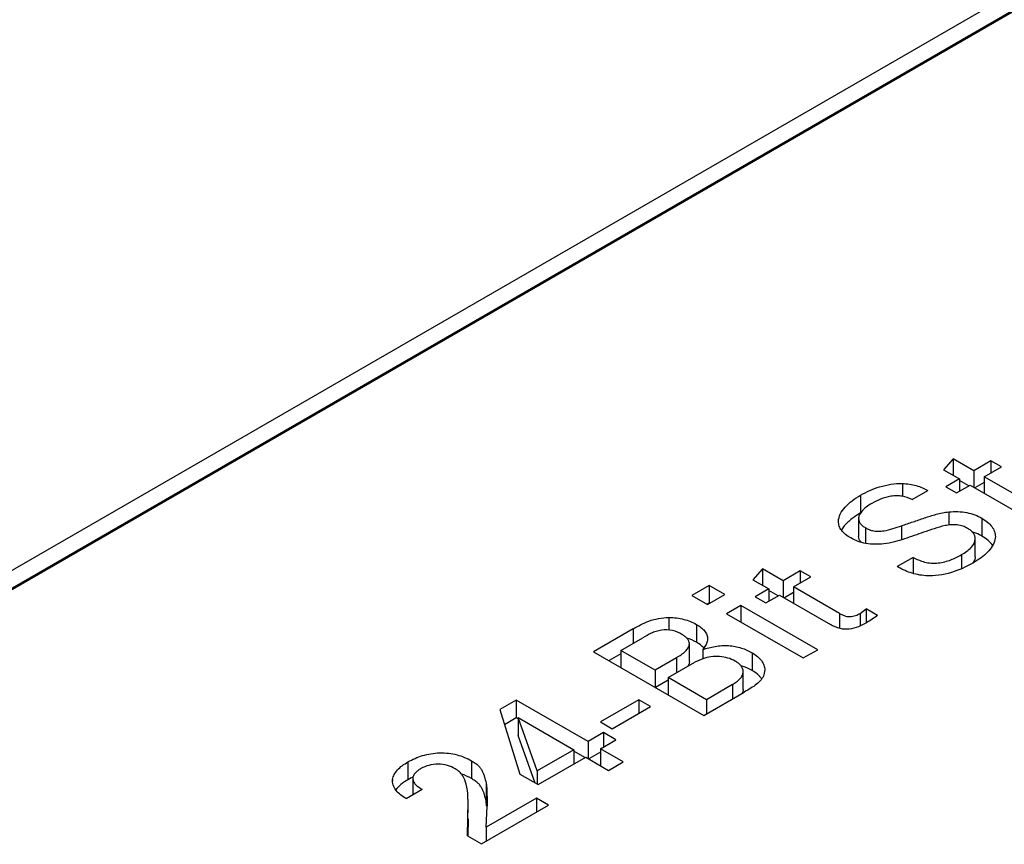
# Model space of a CAD drawing. Header units: inches. Extents: x 0 to 34, y 0 to 22.
# Tile 58 of 103: x 27.991 to 28.435, y 19.089 to 19.46. Entities that reach past the tile are written whole.
import ezdxf

# ---------------------------------------------------------------- set-up
doc = ezdxf.new("R2010")
doc.units = ezdxf.units.IN
doc.header["$LTSCALE"] = 1.87
doc.header["$MEASUREMENT"] = 0
doc.layers.get('0').update_dxf_attribs({"linetype": 'CONTINUOUS'})

msp = doc.modelspace()

# ---------------------------------------------------------------- linework, layer by layer
at = {"color": 7, "linetype": 'CONTINUOUS'}
for p, q in [((28.7292338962, 19.6402609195), (27.212092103, 18.7642822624)), ((27.2194577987, 18.760029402), (28.7365995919, 19.6360080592)), ((28.7292338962, 19.6322247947), (27.2124957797, 18.7564792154)), ((28.4114866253, 19.2624305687), (28.40715265, 19.2575465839)), ((28.4114866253, 19.2624305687), (28.4114866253, 19.2550442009)), ((28.4207703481, 19.2570702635), (28.4114866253, 19.2624305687)), ((28.4284719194, 19.2615170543), (28.4207703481, 19.2570702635)), ((28.4284719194, 19.2615170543), (28.4284719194, 19.2560348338)), ((28.4332193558, 19.2587759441), (28.4284719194, 19.2615170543)), ((28.40715265, 19.2575465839), (28.414373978, 19.2533770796)), ((28.4207703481, 19.2570702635), (28.4207703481, 19.2496838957)), ((28.4255177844, 19.2543291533), (28.4332193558, 19.2587759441)), ((28.414373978, 19.2533770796), (28.408254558, 19.2498438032)), ((28.414373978, 19.2533770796), (28.414373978, 19.2478948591)), ((28.4185587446, 19.2503110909), (28.414373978, 19.2527273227)), ((28.4255177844, 19.2543291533), (28.4255177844, 19.2469427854)), ((28.446224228, 19.2423735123), (28.4255177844, 19.2543291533)), ((28.3886804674, 19.2513220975), (28.3886804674, 19.2455263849)), ((28.3930056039, 19.2440514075), (28.4001601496, 19.2481823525)), ((28.408254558, 19.2498438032), (28.4130019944, 19.247102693)), ((28.4130019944, 19.247102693), (28.4191214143, 19.2506359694)), ((28.4191214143, 19.2506359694), (28.4421681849, 19.2373290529)), ((28.4255177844, 19.251775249), (28.4213330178, 19.2493590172)), ((28.3698341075, 19.2460780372), (28.3698341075, 19.2380419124)), ((28.36895407, 19.2355378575), (28.36895407, 19.2275017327)), ((28.3702195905, 19.2386079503), (28.369470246, 19.2374841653)), ((28.40958824, 19.2385300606), (28.40958824, 19.2325959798)), ((28.424444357, 19.235678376), (28.424444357, 19.2276422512)), ((28.3720300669, 19.2313869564), (28.3720300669, 19.2243830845)), ((28.3883259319, 19.2323004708), (28.3883259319, 19.2259851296)), ((28.4214981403, 19.2183717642), (28.4214981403, 19.226407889)), ((28.3934946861, 19.2180409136), (28.3863401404, 19.2139099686)), ((28.3934946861, 19.2180409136), (28.3934946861, 19.2108040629)), ((28.4152941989, 19.2192765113), (28.4152941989, 19.2129403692)), ((28.4225327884, 19.2167843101), (28.4203205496, 19.2154217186)), ((28.421046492, 19.2165281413), (28.420404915, 19.2154648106)), ((28.3256880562, 19.2128915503), (28.3213530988, 19.2080069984)), ((28.3256880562, 19.2128915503), (28.3256880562, 19.2055040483)), ((28.334971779, 19.2075312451), (28.3256880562, 19.2128915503)), ((28.3213530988, 19.2080069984), (28.3285744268, 19.2038374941)), ((28.3426831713, 19.2119837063), (28.334971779, 19.2075312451)), ((28.3397192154, 19.2047901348), (28.3474306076, 19.2092425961)), ((28.3426831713, 19.2119837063), (28.3426831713, 19.2065014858)), ((28.3474306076, 19.2092425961), (28.3426831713, 19.2119837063)), ((28.3016248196, 19.2054326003), (28.2938564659, 19.2009472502)), ((28.3016248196, 19.2054326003), (28.3016248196, 19.1973964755)), ((28.308712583, 19.2013402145), (28.3016248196, 19.2054326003)), ((28.3285744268, 19.2038374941), (28.322455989, 19.2003047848)), ((28.3285744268, 19.2038374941), (28.3285744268, 19.1983552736)), ((28.3327601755, 19.2007720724), (28.3285744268, 19.2031888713)), ((28.334971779, 19.2075312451), (28.334971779, 19.2001437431)), ((28.3397192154, 19.2047901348), (28.3397192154, 19.1974026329)), ((28.3604256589, 19.1928344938), (28.3397192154, 19.2047901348)), ((28.2938564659, 19.2009472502), (28.3009442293, 19.1968548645)), ((28.3009442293, 19.1968548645), (28.308712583, 19.2013402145)), ((28.322455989, 19.2003047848), (28.3272034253, 19.1975636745)), ((28.3272034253, 19.1975636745), (28.3333218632, 19.2010963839)), ((28.3333218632, 19.2010963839), (28.3563686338, 19.1877894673)), ((28.3397192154, 19.2022362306), (28.3355334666, 19.1998194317)), ((28.3016248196, 19.1973964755), (28.3008798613, 19.1969663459)), ((28.3017535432, 19.1973221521), (28.3016248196, 19.1973964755)), ((28.3160114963, 19.1964171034), (28.3095473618, 19.1926847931)), ((28.3160114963, 19.1964171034), (28.3160114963, 19.1889524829)), ((28.3505379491, 19.1764819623), (28.3160114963, 19.1964171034)), ((28.3696425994, 19.1928395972), (28.3724052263, 19.1948225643)), ((28.3724052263, 19.1948225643), (28.3724052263, 19.188587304)), ((28.377420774, 19.1919266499), (28.3724052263, 19.1948225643)), ((28.2835660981, 19.1909513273), (28.2835660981, 19.1853099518)), ((28.3095473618, 19.1926847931), (28.3440738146, 19.172749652)), ((28.3604256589, 19.1928344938), (28.3604256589, 19.1860680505)), ((28.3696425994, 19.1928395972), (28.3696425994, 19.187134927)), ((28.2673959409, 19.1858235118), (28.2496534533, 19.1755792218)), ((28.2673959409, 19.1858235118), (28.2673959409, 19.179311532)), ((28.2959375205, 19.1878501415), (28.2959375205, 19.1798140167)), ((28.2619679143, 19.1761774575), (28.2718742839, 19.1818972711)), ((28.2927758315, 19.1711714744), (28.2927758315, 19.1792075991)), ((28.2496534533, 19.1755792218), (28.2993139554, 19.1469058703)), ((28.2619679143, 19.1746533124), (28.2566124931, 19.1715611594)), ((28.2619679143, 19.1761774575), (28.2619679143, 19.1684690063)), ((28.2773032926, 19.1673230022), (28.2619679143, 19.1761774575)), ((28.28693173, 19.1728823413), (28.2773032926, 19.1673230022)), ((28.28693173, 19.1728823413), (28.28693173, 19.1660482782)), ((28.298762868, 19.1724367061), (28.2952569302, 19.1708551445)), ((28.2987669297, 19.1765369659), (28.2987669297, 19.172432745)), ((28.3210457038, 19.1751029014), (28.3210457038, 19.1670667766)), ((28.3440738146, 19.172749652), (28.3505379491, 19.1764819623)), ((28.2832213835, 19.1639059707), (28.2952569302, 19.1708551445)), ((28.2773032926, 19.1673230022), (28.2773032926, 19.1596145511)), ((28.2832213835, 19.1639059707), (28.2832213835, 19.1561975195)), ((28.3004168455, 19.1539775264), (28.2832213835, 19.1639059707)), ((28.3169973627, 19.1585949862), (28.3169973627, 19.166631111)), ((28.3267285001, 19.1673500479), (28.3263411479, 19.1651353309)), ((28.2832213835, 19.162703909), (28.277587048, 19.1594507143)), ((28.3121744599, 19.1607662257), (28.3004168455, 19.1539775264)), ((28.3121744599, 19.1607662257), (28.3121744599, 19.1543313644)), ((28.2993139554, 19.1469058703), (28.3174021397, 19.1573497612)), ((28.3168373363, 19.1575272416), (28.3165744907, 19.1568581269)), ((28.3169973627, 19.1585949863), (28.3168373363, 19.1575272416)), ((28.3176451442, 19.1574899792), (28.3174021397, 19.1573497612)), ((28.2148186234, 19.1537943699), (28.2073861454, 19.1495029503)), ((28.2148186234, 19.1537943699), (28.2148186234, 19.1457582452)), ((28.2471392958, 19.1351328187), (28.2148186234, 19.1537943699)), ((28.270023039, 19.1539049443), (28.2527598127, 19.1439373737)), ((28.2579865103, 19.140919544), (28.2752497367, 19.1508871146)), ((28.270023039, 19.1539049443), (28.270023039, 19.1478692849)), ((28.2752497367, 19.1508871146), (28.270023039, 19.1539049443)), ((28.3004168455, 19.1539775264), (28.3004168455, 19.1475426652)), ((28.2073861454, 19.1495029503), (28.2164685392, 19.1204360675)), ((28.2148186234, 19.1457582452), (28.2095133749, 19.1426950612)), ((28.2156445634, 19.1452813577), (28.2148186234, 19.1457582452)), ((28.2156445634, 19.1459311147), (28.2156445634, 19.1378949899)), ((28.2243036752, 19.1219478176), (28.2156445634, 19.1459311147)), ((28.2156445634, 19.1459311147), (28.2407429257, 19.1314396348)), ((28.2527598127, 19.1439373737), (28.2579865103, 19.140919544)), ((28.2233911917, 19.1164390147), (28.2156445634, 19.1378949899)), ((28.2540836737, 19.1391424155), (28.2471392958, 19.1351328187)), ((28.2540836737, 19.1391424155), (28.2540836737, 19.1327075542)), ((28.259656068, 19.1359249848), (28.2540836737, 19.1391424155)), ((28.2471392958, 19.1351328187), (28.2471392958, 19.1275026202)), ((28.2527116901, 19.1319153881), (28.259656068, 19.1359249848)), ((28.2407429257, 19.1314396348), (28.2243036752, 19.1219478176)), ((28.2246493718, 19.1157125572), (28.2461041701, 19.1281002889)), ((28.2407429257, 19.1314396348), (28.2407429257, 19.1250047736)), ((28.2457526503, 19.1278973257), (28.2407429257, 19.1307898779)), ((28.2461041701, 19.1281002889), (28.2564240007, 19.122141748)), ((28.2527116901, 19.1303141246), (28.2474908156, 19.1272996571)), ((28.2527116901, 19.1319153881), (28.2527116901, 19.1242851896)), ((28.2630315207, 19.1259568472), (28.2527116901, 19.1319153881)), ((28.1660695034, 19.1259681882), (28.1660695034, 19.1179320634)), ((28.1946876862, 19.1264445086), (28.1946876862, 19.1184083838)), ((28.2564240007, 19.122141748), (28.2630315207, 19.1259568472)), ((28.2164685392, 19.1204360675), (28.2246493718, 19.1157125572)), ((28.2243036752, 19.1219478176), (28.2243036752, 19.1159121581)), ((28.1591400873, 19.1173386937), (28.159183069, 19.1180272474)), ((28.159183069, 19.1180272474), (28.159183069, 19.1173386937)), ((28.1682732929, 19.1185210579), (28.1682732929, 19.1111931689)), ((28.2012097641, 19.116476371), (28.2012097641, 19.1084402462)), ((28.1652445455, 19.1094444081), (28.1724658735, 19.1136139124)), ((28.1928845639, 19.0926870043), (28.1931169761, 19.1083589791)), ((28.1930957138, 19.0989047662), (28.1931127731, 19.106940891)), ((28.1991473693, 19.0890709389), (28.22941645, 19.1065479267)), ((28.2015039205, 19.1061422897), (28.2012097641, 19.1084402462)), ((28.2239786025, 19.1096876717), (28.2013443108, 19.0966189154)), ((28.2013443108, 19.0966189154), (28.2017656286, 19.1059882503)), ((28.2239786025, 19.1096876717), (28.2239786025, 19.1034081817)), ((28.22941645, 19.1065479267), (28.2239786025, 19.1096876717)), ((28.1931171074, 19.1003228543), (28.1930035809, 19.0926852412)), ((28.1928845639, 19.0926870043), (28.1991473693, 19.0890709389)), ((28.2013443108, 19.0966189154), (28.2013443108, 19.0903394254))]:
    msp.add_line(p, q, dxfattribs=at)
for centre, radius, start, end in [((28.3889568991, 19.2048981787), 0.0382647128, 119.9834638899, 123.1501211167), ((28.2846749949, 19.1602803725), 0.0225478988, 60.0335137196, 72.1870423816), ((28.2921604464, 19.1706082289), 0.0097533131, 42.9140117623, 46.1619115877), ((28.317223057, 19.1575483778), 0.0099705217, 35.450857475, 39.2713697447), ((28.1806520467, 19.092613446), 0.0292178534, 115.5931281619, 119.9402767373), ((28.1812215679, 19.091444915), 0.0305177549, 114.9576247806, 115.6097681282), ((28.1810424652, 19.0947873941), 0.0272789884, 59.9861099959, 70.5356089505), ((28.1734800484, 19.1041426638), 0.0280951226, 3.7453269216, 4.0813872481)]:
    msp.add_arc(centre, radius, start, end, dxfattribs=at)
for points, knots in [([(28.3698341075, 19.2460780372), (28.3725309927, 19.2476351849), (28.378602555, 19.2502868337), (28.3852180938, 19.2514048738), (28.3886804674, 19.2513220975)], [0, 0, 0, 0, 0.4734536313, 1, 1, 1, 1]), ([(28.3886804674, 19.2513220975), (28.3897530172, 19.2512933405), (28.3918637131, 19.2511006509), (28.3948890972, 19.2504569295), (28.3976472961, 19.2494405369), (28.3993401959, 19.2485977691), (28.4001601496, 19.2481823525)], [0, 0, 0, 0, 0.2680098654, 0.5279529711, 0.7703964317, 1, 1, 1, 1]), ([(28.359915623, 19.2342195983), (28.359915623, 19.2353676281), (28.3605838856, 19.2377914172), (28.3628923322, 19.2408917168), (28.3660449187, 19.2437007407), (28.3685104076, 19.2453137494), (28.3698341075, 19.2460780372)], [0, 0, 0, 0, 0.2144944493, 0.4513715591, 0.7144193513, 1, 1, 1, 1]), ([(28.3930056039, 19.2440514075), (28.3916246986, 19.2447667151), (28.3893024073, 19.2455689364), (28.3860409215, 19.2458140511), (28.3827413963, 19.2455699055), (28.3789666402, 19.2444657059), (28.3762372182, 19.2431077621), (28.3749842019, 19.2423842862)], [0, 0, 0, 0, 0.2469203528, 0.3817655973, 0.5174149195, 0.7702734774, 1, 1, 1, 1]), ([(28.3749842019, 19.2423842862), (28.3740615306, 19.2418515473), (28.3723487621, 19.2407470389), (28.3708277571, 19.2393625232), (28.3702195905, 19.2386079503)], [0, 0, 0, 0, 0.5236606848, 1, 1, 1, 1]), ([(28.40958824, 19.2385300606), (28.4109346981, 19.2386921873), (28.4136560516, 19.2387830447), (28.4176200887, 19.2383455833), (28.4212643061, 19.2373119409), (28.4234475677, 19.2362539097), (28.424444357, 19.235678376)], [0, 0, 0, 0, 0.2646445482, 0.5288655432, 0.7753925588, 1, 1, 1, 1]), ([(28.3654323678, 19.226779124), (28.3646239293, 19.2272459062), (28.3631434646, 19.2282490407), (28.3613282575, 19.2300400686), (28.3601557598, 19.2320582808), (28.359915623, 19.2335226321), (28.359915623, 19.2342195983)], [0, 0, 0, 0, 0.2891854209, 0.551215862, 0.7840939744, 1, 1, 1, 1]), ([(28.3680324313, 19.2369349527), (28.3666346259, 19.236019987), (28.3641027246, 19.234096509), (28.3619694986, 19.2316867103), (28.3611987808, 19.2304006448)], [0, 0, 0, 0, 0.5270211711, 1, 1, 1, 1]), ([(28.369470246, 19.2374841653), (28.3693890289, 19.2373293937), (28.369102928, 19.2367186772), (28.3689540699, 19.2360378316), (28.36895407, 19.2355378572)], [0, 0, 0, 0, 0.2590351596, 1, 1, 1, 1]), ([(28.36895407, 19.2355378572), (28.36895407, 19.235148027), (28.3690897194, 19.234331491), (28.3697350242, 19.2332006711), (28.3707519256, 19.23220493), (28.3715786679, 19.2316475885), (28.3720300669, 19.2313869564)], [0, 0, 0, 0, 0.216413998, 0.4489669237, 0.7106345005, 1, 1, 1, 1]), ([(28.3883259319, 19.2323004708), (28.3900435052, 19.2328878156), (28.3934808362, 19.2340624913), (28.3977828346, 19.2355335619), (28.4012583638, 19.2366739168), (28.4039266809, 19.2374877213), (28.4067034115, 19.2381627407), (28.4086163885, 19.2384183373), (28.40958824, 19.2385300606)], [0, 0, 0, 0, 0.2452942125, 0.4908685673, 0.6143798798, 0.7395643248, 0.8678070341, 1, 1, 1, 1]), ([(28.424444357, 19.235678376), (28.4253398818, 19.2351613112), (28.4269774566, 19.2340543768), (28.4289833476, 19.2320658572), (28.4302478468, 19.2298156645), (28.4305297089, 19.2281953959), (28.4305297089, 19.2274204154)], [0, 0, 0, 0, 0.2892721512, 0.5503398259, 0.7832079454, 1, 1, 1, 1]), ([(28.3720300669, 19.2313869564), (28.3725872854, 19.2310652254), (28.3738032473, 19.2304732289), (28.3758394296, 19.2299235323), (28.3780443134, 19.2297945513), (28.3809600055, 19.2300493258), (28.3843948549, 19.2309552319), (28.3870386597, 19.2318427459), (28.3883259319, 19.2323004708)], [0, 0, 0, 0, 0.1142740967, 0.2389972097, 0.3719035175, 0.5043824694, 0.7573560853, 1, 1, 1, 1]), ([(28.4180470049, 19.2311102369), (28.4173575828, 19.2315083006), (28.4158331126, 19.23221243), (28.4132898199, 19.232791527), (28.4105800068, 19.2327755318), (28.4070801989, 19.2322653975), (28.4029823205, 19.2310073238), (28.3998008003, 19.2299073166), (28.3982323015, 19.2293603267)], [0, 0, 0, 0, 0.1160764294, 0.2431958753, 0.3769686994, 0.508735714, 0.7577918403, 1, 1, 1, 1]), ([(28.4214981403, 19.2264078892), (28.4214981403, 19.2268448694), (28.4213141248, 19.227764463), (28.4205792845, 19.2290286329), (28.4194692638, 19.2301814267), (28.4185504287, 19.2308195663), (28.4180470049, 19.2311102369)], [0, 0, 0, 0, 0.2157271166, 0.4513571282, 0.7130189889, 1, 1, 1, 1]), ([(28.3803464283, 19.2241162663), (28.3790009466, 19.2239674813), (28.3762928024, 19.2238478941), (28.3711792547, 19.2242873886), (28.3675289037, 19.2255686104), (28.3654323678, 19.226779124)], [0, 0, 0, 0, 0.2642887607, 0.5273492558, 1, 1, 1, 1]), ([(28.3701014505, 19.2248333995), (28.3697470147, 19.2252118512), (28.3691573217, 19.2260340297), (28.36895407, 19.2270333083), (28.36895407, 19.2275017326)], [0, 0, 0, 0, 0.5253734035, 1, 1, 1, 1]), ([(28.3982323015, 19.2293603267), (28.395361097, 19.2283539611), (28.3910251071, 19.2267958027), (28.385078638, 19.2249598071), (28.3819537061, 19.2242975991), (28.3803464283, 19.2241162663)], [0, 0, 0, 0, 0.4888796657, 0.7400954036, 1, 1, 1, 1]), ([(28.4152941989, 19.2192765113), (28.4160998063, 19.2197416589), (28.4176295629, 19.2207371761), (28.4200717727, 19.2227963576), (28.4214981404, 19.2249754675), (28.4214981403, 19.2264078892)], [0, 0, 0, 0, 0.2869382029, 0.5581656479, 1, 1, 1, 1]), ([(28.424444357, 19.2276422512), (28.4241121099, 19.2278340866), (28.4226994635, 19.2286047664), (28.4212026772, 19.2292237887), (28.4200335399, 19.2295910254)], [0, 0, 0, 0, 0.2384252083, 1, 1, 1, 1]), ([(28.4305297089, 19.2274204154), (28.4305297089, 19.2264209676), (28.4300311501, 19.2243199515), (28.4282110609, 19.2215313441), (28.4256460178, 19.2189856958), (28.4236197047, 19.2175011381), (28.4225327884, 19.2167843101)], [0, 0, 0, 0, 0.2174672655, 0.4550424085, 0.7166990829, 1, 1, 1, 1]), ([(28.4293211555, 19.2233366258), (28.4287650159, 19.2241996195), (28.4272556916, 19.2258234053), (28.4254457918, 19.2270640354), (28.424444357, 19.2276422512)], [0, 0, 0, 0, 0.470292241, 1, 1, 1, 1]), ([(28.3934946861, 19.2180409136), (28.3942921, 19.2176152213), (28.39597704, 19.2168007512), (28.3986989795, 19.2158559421), (28.4016806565, 19.2153489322), (28.4047590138, 19.2154636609), (28.4077362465, 19.216009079), (28.4113191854, 19.2171468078), (28.4137634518, 19.2183926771), (28.4152941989, 19.2192765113)], [0, 0, 0, 0, 0.1180230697, 0.2439409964, 0.3750522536, 0.5103537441, 0.6439052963, 0.7692117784, 1, 1, 1, 1]), ([(28.4214981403, 19.2183717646), (28.4214981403, 19.2182166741), (28.4214566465, 19.2175806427), (28.4212537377, 19.2169619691), (28.421046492, 19.2165281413)], [0, 0, 0, 0, 0.2438994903, 1, 1, 1, 1]), ([(28.3992684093, 19.2097795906), (28.3980396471, 19.2098701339), (28.3956372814, 19.2102004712), (28.392218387, 19.2110902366), (28.3891265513, 19.2123582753), (28.387241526, 19.2133895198), (28.3863401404, 19.2139099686)], [0, 0, 0, 0, 0.2699374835, 0.5297904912, 0.7719623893, 1, 1, 1, 1]), ([(28.4203205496, 19.2154217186), (28.4173102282, 19.2136835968), (28.4105579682, 19.2107000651), (28.403120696, 19.2095073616), (28.3992684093, 19.2097795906)], [0, 0, 0, 0, 0.4737108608, 1, 1, 1, 1]), ([(28.2673959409, 19.1858235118), (28.268523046, 19.1864742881), (28.2708328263, 19.1878115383), (28.2746317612, 19.1895415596), (28.278937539, 19.1906538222), (28.2819985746, 19.1909414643), (28.2835660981, 19.1909513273)], [0, 0, 0, 0, 0.2272527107, 0.4659667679, 0.7262898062, 1, 1, 1, 1]), ([(28.2835660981, 19.1909513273), (28.2858291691, 19.1909724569), (28.2901518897, 19.1905021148), (28.2941820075, 19.1888637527), (28.2959375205, 19.1878501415)], [0, 0, 0, 0, 0.527509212, 1, 1, 1, 1]), ([(28.3604256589, 19.1928344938), (28.361091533, 19.1924500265), (28.3621429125, 19.1918867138), (28.3637187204, 19.191455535), (28.3654419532, 19.191351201), (28.3675137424, 19.191724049), (28.3689805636, 19.192457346), (28.3696425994, 19.1928395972)], [0, 0, 0, 0, 0.2365248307, 0.3640552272, 0.4993550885, 0.7648385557, 1, 1, 1, 1]), ([(28.377420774, 19.1919266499), (28.376671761, 19.1913038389), (28.3750457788, 19.1901411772), (28.3733456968, 19.189097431), (28.3724621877, 19.188587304)], [0, 0, 0, 0, 0.4884465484, 1, 1, 1, 1]), ([(28.2894164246, 19.1833647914), (28.2881061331, 19.1841213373), (28.2851072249, 19.1854008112), (28.2809917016, 19.1854837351), (28.2778024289, 19.1847655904), (28.2750078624, 19.183670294), (28.2731017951, 19.1826060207), (28.2718742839, 19.1818972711)], [0, 0, 0, 0, 0.2443938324, 0.5166338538, 0.6482152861, 0.7710462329, 1, 1, 1, 1]), ([(28.2959375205, 19.1878501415), (28.2966482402, 19.1874397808), (28.2979652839, 19.1865790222), (28.2996272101, 19.1850625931), (28.3007334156, 19.1833309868), (28.301002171, 19.1820460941), (28.301002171, 19.1814363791)], [0, 0, 0, 0, 0.2886039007, 0.5516325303, 0.785585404, 1, 1, 1, 1]), ([(28.3724621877, 19.188587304), (28.3713224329, 19.1879292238), (28.3688487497, 19.1866471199), (28.3653684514, 19.1856255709), (28.3623403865, 19.1856602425), (28.3594803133, 19.1861920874), (28.357541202, 19.1871124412), (28.3563686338, 19.1877894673)], [0, 0, 0, 0, 0.2317695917, 0.4902925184, 0.6275620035, 0.7615577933, 1, 1, 1, 1]), ([(28.2927758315, 19.1792075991), (28.2927758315, 19.1796009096), (28.2925919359, 19.1804387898), (28.2918258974, 19.1815411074), (28.2907400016, 19.1825311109), (28.2898790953, 19.1830976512), (28.2894164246, 19.1833647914)], [0, 0, 0, 0, 0.2118988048, 0.4468899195, 0.7121665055, 1, 1, 1, 1]), ([(28.301002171, 19.1814363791), (28.3010021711, 19.1810102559), (28.3008348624, 19.1799057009), (28.3000421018, 19.1782365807), (28.2992173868, 19.1771031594), (28.2987669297, 19.1765369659)], [0, 0, 0, 0, 0.2334891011, 0.6035538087, 1, 1, 1, 1]), ([(28.28693173, 19.1728823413), (28.2876667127, 19.1733067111), (28.2890717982, 19.1741592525), (28.2909428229, 19.1755996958), (28.2923380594, 19.1772417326), (28.2927758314, 19.178578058), (28.2927758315, 19.1792075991)], [0, 0, 0, 0, 0.2846993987, 0.5509273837, 0.7888179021, 1, 1, 1, 1]), ([(28.2989158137, 19.1776432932), (28.2987050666, 19.1778459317), (28.2977823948, 19.178661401), (28.2967497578, 19.1793450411), (28.2959375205, 19.1798140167)], [0, 0, 0, 0, 0.2376420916, 1, 1, 1, 1]), ([(28.2987669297, 19.1765369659), (28.300602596, 19.1771257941), (28.3034443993, 19.1778869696), (28.3073686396, 19.1783641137), (28.3113580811, 19.1783626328), (28.316081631, 19.1775248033), (28.3195172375, 19.1759854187), (28.3210457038, 19.1751029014)], [0, 0, 0, 0, 0.2511980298, 0.3816413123, 0.5140313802, 0.7700211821, 1, 1, 1, 1]), ([(28.3133539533, 19.1713705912), (28.3123504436, 19.1719500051), (28.310055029, 19.1728666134), (28.3063483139, 19.1735782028), (28.3024634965, 19.1734652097), (28.29995543, 19.1728443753), (28.298762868, 19.1724367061)], [0, 0, 0, 0, 0.2311918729, 0.4881468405, 0.7485484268, 1, 1, 1, 1]), ([(28.3210457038, 19.1751029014), (28.3218792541, 19.1746216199), (28.3234006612, 19.1735729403), (28.3252419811, 19.1716819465), (28.3264524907, 19.1695924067), (28.3267285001, 19.168072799), (28.3267285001, 19.1673500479)], [0, 0, 0, 0, 0.2879100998, 0.5492503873, 0.783809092, 1, 1, 1, 1]), ([(28.2927758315, 19.1711714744), (28.2927758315, 19.1709845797), (28.2927025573, 19.1702054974), (28.2923647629, 19.1694707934), (28.2920414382, 19.1689753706)], [0, 0, 0, 0, 0.2400738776, 1, 1, 1, 1]), ([(28.3169973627, 19.166631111), (28.3169973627, 19.1670796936), (28.3168166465, 19.1680220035), (28.316033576, 19.1693065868), (28.3148348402, 19.1704339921), (28.3138747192, 19.1710699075), (28.3133539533, 19.1713705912)], [0, 0, 0, 0, 0.215483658, 0.4488013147, 0.7111377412, 1, 1, 1, 1]), ([(28.3210457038, 19.1670667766), (28.3206642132, 19.1672870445), (28.319036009, 19.1681715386), (28.3173075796, 19.1688746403), (28.3159564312, 19.1692856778)], [0, 0, 0, 0, 0.2377559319, 1, 1, 1, 1]), ([(28.3121744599, 19.1607662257), (28.3128276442, 19.1611433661), (28.3140461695, 19.1619441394), (28.3155930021, 19.1633413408), (28.3166956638, 19.1648893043), (28.3169973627, 19.1660737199), (28.3169973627, 19.166631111)], [0, 0, 0, 0, 0.2866050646, 0.5521397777, 0.7881971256, 1, 1, 1, 1]), ([(28.3263411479, 19.1651353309), (28.3260595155, 19.1643360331), (28.3250729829, 19.1627718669), (28.3221898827, 19.1600752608), (28.3194829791, 19.1585499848), (28.3176451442, 19.1574899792)], [0, 0, 0, 0, 0.2157427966, 0.4598902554, 1, 1, 1, 1]), ([(28.3249418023, 19.1638596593), (28.3246920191, 19.1641654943), (28.3235508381, 19.1654119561), (28.3221650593, 19.1664204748), (28.3210457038, 19.1670667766)], [0, 0, 0, 0, 0.2340118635, 1, 1, 1, 1]), ([(28.1660695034, 19.1259681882), (28.1681213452, 19.1271528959), (28.1727537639, 19.1291165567), (28.1790620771, 19.1301909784), (28.1843242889, 19.1299585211), (28.1892401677, 19.1290532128), (28.192653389, 19.1276190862), (28.1946876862, 19.1264445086)], [0, 0, 0, 0, 0.2376816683, 0.4999278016, 0.6342869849, 0.7643506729, 1, 1, 1, 1]), ([(28.159183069, 19.1180272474), (28.1592872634, 19.1187952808), (28.1598133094, 19.1203785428), (28.1613689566, 19.1224755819), (28.1635075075, 19.1243643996), (28.165175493, 19.1254519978), (28.1660695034, 19.1259681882)], [0, 0, 0, 0, 0.2143918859, 0.4508790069, 0.7144468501, 1, 1, 1, 1]), ([(28.1873219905, 19.1228335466), (28.1862195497, 19.1234700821), (28.1837221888, 19.12453782), (28.1796209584, 19.1251601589), (28.1754994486, 19.1246393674), (28.1730166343, 19.1235445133), (28.1719198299, 19.1229112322)], [0, 0, 0, 0, 0.2371970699, 0.500520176, 0.7640156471, 1, 1, 1, 1]), ([(28.1946876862, 19.1264445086), (28.1952350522, 19.1261284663), (28.1962885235, 19.1255110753), (28.1976733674, 19.1244144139), (28.1987441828, 19.1231771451), (28.1995260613, 19.1218656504), (28.2000989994, 19.1205268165), (28.2007040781, 19.1187468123), (28.2010253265, 19.1173838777), (28.2012097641, 19.116476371)], [0, 0, 0, 0, 0.1527630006, 0.2947722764, 0.4248002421, 0.5459100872, 0.6623008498, 0.7761780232, 1, 1, 1, 1]), ([(28.1719198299, 19.1229112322), (28.1714253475, 19.1226257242), (28.1704987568, 19.1220312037), (28.1693123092, 19.1210041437), (28.1684695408, 19.1198393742), (28.168273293, 19.1189423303), (28.1682732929, 19.1185210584)], [0, 0, 0, 0, 0.2877826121, 0.5533136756, 0.787675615, 1, 1, 1, 1]), ([(28.1922707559, 19.1159229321), (28.1919221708, 19.1172049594), (28.1910191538, 19.1200433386), (28.1886871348, 19.1220453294), (28.1873219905, 19.1228335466)], [0, 0, 0, 0, 0.4573509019, 1, 1, 1, 1]), ([(28.1652445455, 19.1094444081), (28.1643939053, 19.1099644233), (28.1627938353, 19.1110082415), (28.1607582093, 19.1128554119), (28.1594594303, 19.1150123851), (28.1591411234, 19.1165879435), (28.1591411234, 19.1173386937)], [0, 0, 0, 0, 0.286964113, 0.5492314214, 0.7839129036, 1, 1, 1, 1]), ([(28.1660695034, 19.1179320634), (28.1649701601, 19.1172973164), (28.1629617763, 19.1159558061), (28.1612316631, 19.1142366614), (28.1605686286, 19.113312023)], [0, 0, 0, 0, 0.5273428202, 1, 1, 1, 1]), ([(28.1682732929, 19.1185210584), (28.1682732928, 19.1180449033), (28.1685196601, 19.1170322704), (28.169496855, 19.1157346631), (28.1708581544, 19.1145981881), (28.1719084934, 19.1139357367), (28.1724658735, 19.1136139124)], [0, 0, 0, 0, 0.2123646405, 0.4473023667, 0.7129472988, 1, 1, 1, 1]), ([(28.1931127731, 19.1083589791), (28.1931127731, 19.1089918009), (28.1930682, 19.1115300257), (28.1927587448, 19.1140788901), (28.1922707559, 19.1159229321)], [0, 0, 0, 0, 0.2491091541, 1, 1, 1, 1]), ([(28.2012097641, 19.1084402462), (28.2010253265, 19.1093477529), (28.2007040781, 19.1107106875), (28.2000989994, 19.1124906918), (28.1995260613, 19.1138295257), (28.1987441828, 19.1151410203), (28.1976733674, 19.1163782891), (28.1962885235, 19.1174749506), (28.1952350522, 19.1180923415), (28.1946876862, 19.1184083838)], [0, 0, 0, 0, 0.2238219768, 0.3376991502, 0.4540899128, 0.5751997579, 0.7052277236, 0.8472369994, 1, 1, 1, 1]), ([(28.2012097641, 19.116476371), (28.2015514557, 19.1147574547), (28.2015790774, 19.1112279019), (28.2017667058, 19.1077377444), (28.2017656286, 19.1059882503)], [0, 0, 0, 0, 0.500436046, 1, 1, 1, 1])]:
    msp.add_open_spline(points, degree=3, knots=knots, dxfattribs=at)

doc.saveas('drawing.dxf')
